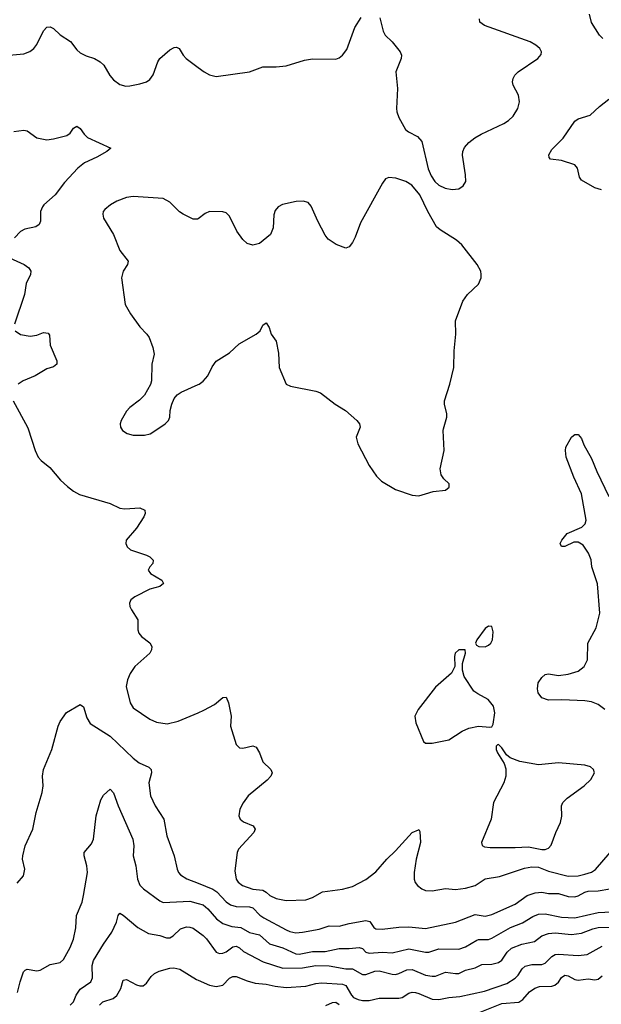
# Model space of a CAD drawing. Header units: inches. Extents: x 884691 to 1028259, y 526745 to 653629.
# Tile 14 of 241: x 938926 to 942429, y 536535 to 542464. Entities that reach past the tile are written whole.
import ezdxf

# ---------------------------------------------------------------- set-up
doc = ezdxf.new("R2010")
doc.units = ezdxf.units.IN
doc.header["$MEASUREMENT"] = 0
for name, color, linetype in [('A9533', 7, 'Continuous'), ('A9534', 7, 'Continuous'), ('A9543', 7, 'Continuous'), ('A9544', 7, 'Continuous')]:
    doc.layers.add(name, color=color, linetype=linetype)

msp = doc.modelspace()

# ---------------------------------------------------------------- linework, layer by layer
at = {"layer": 'A9533', "color": 6}
for points, elevation in [([(938976.8, 540000), (939018.7, 539870), (939037.5, 539830), (939054.5, 539810), (939107.1, 539767.1), (939172, 539692), (939213.1, 539653.1), (939250, 539624.8), (939285.6, 539605.6), (939470.6, 539550.6), (939530, 539521.9), (939559.2, 539519.2), (939650, 539524.3), (939679, 539510), (939681.9, 539490), (939673.9, 539470), (939630, 539403.4), (939567.3, 539330), (939564.5, 539310), (939572.4, 539290), (939593, 539273), (939690, 539239.5), (939709, 539230), (939729, 539210), (939727.4, 539190), (939708.9, 539170), (939700.2, 539150), (939714.3, 539130), (939782.6, 539090), (939792.5, 539070), (939770, 539050.8), (939710, 539035.3), (939620.2, 538990), (939595.5, 538970), (939586.7, 538950), (939589.4, 538930), (939599.4, 538910), (939638.2, 538850), (939638, 538790), (939643.2, 538770), (939659.3, 538750), (939710, 538711.5), (939720.8, 538690), (939719.7, 538670), (939709.6, 538650), (939619.4, 538570), (939591.7, 538528.3), (939575.2, 538490), (939568.1, 538450), (939591.9, 538350), (939610, 538321.6), (939710, 538251.9), (939750, 538233.9), (939815, 538225), (939880.3, 538239.7), (940000, 538291)], 3100), ([(939539.1, 540000), (939545.5, 539990), (939572.4, 539972.4), (939610, 539962.8), (939677.6, 539962.4), (939712.7, 539970), (939757.3, 540000)], 3200), ([(938910, 537265.8), (938949.8, 537310), (938957.8, 537350), (938943.6, 537410), (938944.1, 537430), (938958.3, 537490), (939004.3, 537590), (939025.8, 537690), (939060.9, 537810), (939068.1, 537850), (939063.4, 537910), (939068.6, 537950), (939120.1, 538070), (939157.6, 538210), (939170, 538238.1), (939206.9, 538293.1), (939290, 538340.5), (939310, 538327.2), (939330, 538260.1), (939350, 538227.2), (939470, 538149.2), (939610, 538018.5), (939646.3, 537990), (939703.7, 537963.8), (939718.7, 537950), (939720.3, 537930), (939704.6, 537870), (939714.3, 537790), (939740.9, 537730), (939794.2, 537650), (939812.9, 537550), (939856.8, 537430), (939873.5, 537350), (939881.6, 537330), (939894.3, 537314.3), (939932, 537292), (940000, 537265)], 3000), ([(938913.4, 536606.6), (938928.9, 536670), (938949.3, 536730.7), (938958.4, 536741.6), (938970, 536747.4), (939030, 536736.4), (939050, 536741), (939110, 536774.7), (939170, 536787.9), (939190, 536805), (939230, 536877.8), (939250, 536928.7), (939263.8, 536996.2), (939268.8, 537070), (939302.4, 537150), (939310.9, 537190.9), (939335, 537330), (939331.1, 537370), (939313.4, 537430), (939313.8, 537450), (939357.5, 537502.5), (939370.2, 537529.8), (939386.2, 537670), (939414, 537765.9), (939430, 537794.6), (939470, 537830.3), (939490, 537808.7), (939519.1, 537730), (939607.5, 537530), (939613.5, 537490), (939609.3, 537430), (939626.2, 537370), (939635.2, 537290), (939650, 537253.8), (939671.7, 537230), (939770, 537158.6), (939790, 537149.1), (939950, 537156), (940000, 537142.3)], 2900), ([(939230, 536531.3), (939249.1, 536550.9), (939265.6, 536590), (939290, 536626.5), (939354.1, 536670), (939364.6, 536695.4), (939363, 536770), (939370, 536798.3), (939430, 536897.1), (939480.5, 536970), (939509.2, 537030), (939518.3, 537070), (939530, 537083.5), (939550, 537072.8), (939637.6, 536997.6), (939702, 536962), (939769.5, 536949.5), (939810, 536935.7), (939830, 536936.4), (939850, 536947.2), (939893.4, 536990), (939930, 537002.1), (939950, 537000.8), (939970, 536993.7), (940000, 536971.7)], 2800), ([(939405.6, 536530), (939427.5, 536550), (939489.2, 536570.8), (939511.6, 536588.4), (939534.3, 536630), (939550, 536681), (939570, 536685.8), (939630, 536652.8), (939650, 536646.3), (939670, 536647.2), (939690, 536661.9), (939717.7, 536702.3), (939738.3, 536721.7), (939765.1, 536734.9), (939830, 536753.9), (939854.7, 536754.7), (939890, 536746.7), (939990, 536684.5), (940000, 536680.3)], 2700)]:
    msp.add_lwpolyline(points, dxfattribs=dict(at, elevation=elevation))
at = {"layer": 'A9534', "color": 6}
for points, elevation in [([(938730, 542239), (938950, 542259.5), (938987.2, 542272.8), (939010.3, 542289.7), (939030, 542315.6), (939070, 542398), (939090, 542419), (939110, 542421.6), (939130, 542410.1), (939170, 542373), (939232.9, 542332.9), (939270, 542282.8), (939290, 542264.8), (939326.2, 542246.2), (939377.4, 542230), (939410.9, 542210.9), (939433.2, 542190), (939468.7, 542128.7), (939490, 542102.9), (939530, 542073.8), (939564.8, 542064.8), (939590, 542065.3), (939650, 542077), (939689.6, 542090), (939710, 542104.5), (939730, 542132), (939757.3, 542210), (939769.9, 542230), (939830, 542282.7), (939857.1, 542297.1), (939870, 542298.7), (939885.7, 542290), (939909.8, 542249.8), (939928.3, 542230), (940000, 542177.1)], 3200), ([(938890, 541791.8), (938950, 541798.9), (938970, 541795.2), (939030, 541752.4), (939090, 541741.2), (939130, 541746.3), (939210, 541766.7), (939230, 541781.6), (939250, 541811.5), (939270, 541822.9), (939290, 541809.2), (939314.9, 541774.9), (939335.2, 541755.2), (939475.6, 541690), (939450.2, 541670), (939390, 541636.8), (939316.8, 541603.2), (939276.1, 541570), (939195.3, 541484.7), (939140.5, 541410), (939071.9, 541350), (939062.8, 541337.2), (939050.8, 541310), (939050.8, 541250), (939043.3, 541230), (939024.1, 541215.9), (938957.5, 541202.5), (938930, 541189.5), (938895, 541150)], 3100), ([(940000, 541265.7), (939996.7, 541263.3), (939970, 541264), (939910, 541292.2), (939888.2, 541308.2), (939830, 541366.2), (939790, 541387.9), (939610, 541399.2), (939570, 541392.8), (939510, 541370.7), (939473.7, 541350), (939438.7, 541321.3), (939429, 541310), (939426.1, 541293.9), (939430.2, 541270), (939490.1, 541170.1), (939530, 541075.3), (939578.9, 541010), (939576.1, 540990), (939550.1, 540949.9), (939538.2, 540910), (939560.5, 540750), (939593, 540693), (939650, 540615), (939692.2, 540570), (939704.7, 540550), (939728.2, 540490), (939735.2, 540450), (939722.3, 540390), (939719.5, 540290), (939713.1, 540266.9), (939677.4, 540202.6), (939647.4, 540172.6), (939590, 540129.5), (939570, 540106), (939536.4, 540050), (939530.4, 540030), (939532.7, 540010), (939539.1, 540000)], 3200), ([(938863.6, 541030), (938952.6, 540990), (938981.7, 540970), (938993.6, 540950), (938990.1, 540930), (938964.4, 540875.6), (938954, 540810), (938893.8, 540630)], 3100), ([(938899, 540590), (938930, 540569.4), (938990, 540558.9), (939030, 540564.6), (939070, 540581.4), (939097, 540577), (939105, 540565), (939110, 540504), (939148.9, 540410), (939150.1, 540390), (939130, 540372.9), (939090, 540362.3), (939019.6, 540320.4), (938946.1, 540290), (938917.4, 540270)], 3100), ([(939757.3, 540000), (939802, 540030), (939822.4, 540050), (939829.7, 540070), (939831.3, 540110), (939841.3, 540150), (939857, 540183), (939874.6, 540205.4), (939898.2, 540221.8), (940000, 540267.1)], 3200), ([(938886.4, 540170), (938973.6, 540010), (938976.8, 540000)], 3100)]:
    msp.add_lwpolyline(points, dxfattribs=dict(at, elevation=elevation))
at = {"layer": 'A9543', "color": 6}
for points, elevation in [([(940972.8, 540000), (940952, 539950), (940962, 539910), (941030, 539779.1), (941075.8, 539715.8), (941105.3, 539685.3), (941190, 539634.7), (941290, 539600.8), (941330, 539596.5), (941370, 539609.1), (941416.9, 539623.1), (941489.7, 539630.3), (941513, 539650), (941512.8, 539670), (941480.3, 539700.4), (941464.2, 539724.2), (941459.1, 539759.1), (941481.5, 539870), (941475.4, 539990), (941478.2, 540000)], 3200), ([(942450, 538310.9), (942410, 538340.2), (942370, 538357.1), (942330, 538363.5), (942190.7, 538369.3), (942110, 538366.8), (942070, 538380.8), (942048.8, 538410), (942044.4, 538435.6), (942049.4, 538470.6), (942070, 538503.7), (942090, 538522.1), (942110, 538525.4), (942170, 538516.3), (942230, 538523.1), (942290, 538540.5), (942325.8, 538570), (942346, 538610), (942348.4, 538710), (942398.6, 538801.4), (942419.6, 538890), (942406.3, 539066.3), (942371.5, 539170), (942367.3, 539212.7), (942352.2, 539252.2), (942320, 539300), (942290, 539318.6), (942262.6, 539317.4), (942210, 539291.4), (942190, 539292.5), (942180.2, 539310), (942190.5, 539330), (942222.8, 539370), (942312.1, 539407.9), (942331.7, 539428.3), (942338.4, 539450), (942309.3, 539609.3), (942262.7, 539710), (942217.3, 539830), (942212.8, 539870), (942215.5, 539890), (942250, 539950.2), (942260.3, 539959.7), (942270, 539966), (942290, 539965.9), (942310, 539942.8), (942324, 539904), (942370, 539822), (942402.8, 539742.8), (942474, 539594)], 3100), ([(940000, 538291), (940034.3, 538305.7), (940098.5, 538341.4), (940150, 538383.2), (940170, 538383.9), (940184, 538350), (940198.7, 538270), (940196.1, 538210), (940230, 538100.3), (940250, 538079.2), (940270, 538077.4), (940330, 538091.9), (940350, 538083), (940369.6, 538050), (940390, 537995.2), (940439.3, 537950), (940445.5, 537930), (940437.8, 537910), (940415.7, 537884.3), (940301, 537790), (940271.4, 537748.6), (940251.5, 537710), (940245.9, 537670), (940253.2, 537650), (940274.5, 537634.5), (940331.3, 537610), (940344.6, 537590), (940335.1, 537570), (940243.8, 537470), (940234.7, 537450), (940220.7, 537339.3), (940230.6, 537290), (940241.6, 537270), (940267.5, 537250), (940330, 537229.5), (940390, 537222.8), (940411.2, 537211.2), (940432.8, 537190), (940470, 537172.5), (940530, 537160.7), (940650, 537164.5), (940690, 537179.3), (940750, 537213.1), (940870.6, 537229.4), (940930, 537244.5), (941010, 537287.5), (941070, 537332.5), (941136.9, 537410), (941190, 537459), (941290, 537570.4), (941326.8, 537586.8), (941330, 537587.1), (941335.9, 537575.9), (941340.7, 537510), (941314.7, 537410), (941301.8, 537330), (941302, 537290), (941308.6, 537268.6), (941322.6, 537250), (941348.7, 537230), (941370, 537220.6), (941410, 537218.1), (941490, 537233.3), (941550, 537227.5), (941610, 537234.7), (941670, 537251.8), (941730, 537291.4), (941815.2, 537304.8), (941965.2, 537354.8), (942010, 537363.5), (942050, 537361.7), (942110, 537336.8), (942230, 537306.3), (942289.8, 537310), (942330, 537319.2), (942370, 537330.3), (942393.6, 537346.4), (942481.8, 537450)], 3100), ([(940000, 537265), (940090, 537229.3), (940113.7, 537213.7), (940170, 537152.2), (940195.3, 537135.3), (940230, 537123.5), (940310, 537122.1), (940330, 537116.7), (940373, 537073), (940397.1, 537057.1), (940530, 536983.4), (940553.4, 536973.4), (940590, 536966.8), (940629.4, 536969.4), (940730, 536988.8), (940790, 537008.1), (940850, 537005.4), (940910, 537022.6), (941010, 537039.8), (941034.8, 537034.8), (941058.5, 536998.5), (941070, 536989), (941108, 536988), (941210, 537000.5), (941270, 537002), (941370, 536992.5), (941550, 537029.3), (941670, 537075.8), (941730, 537067.1), (941770, 537075.5), (941910, 537139), (941982.1, 537190), (942030, 537207.4), (942070, 537210.3), (942110, 537203.2), (942170, 537202.5), (942230, 537185), (942270, 537183.1), (942290, 537187.9), (942330, 537211.3), (942350, 537217.3), (942410, 537218.4), (942480.8, 537230)], 3000), ([(940000, 537142.3), (940030, 537134.1), (940060, 537110), (940110.9, 537050.9), (940150, 537022.4), (940203.2, 537003.2), (940257.2, 536997.2), (940310, 536968.2), (940370, 536953.8), (940430, 536899.6), (940510, 536875.1), (940590, 536838.7), (940610, 536837.3), (940690, 536853.7), (940765.8, 536854.2), (940850, 536872.4), (940910, 536871.2), (940970, 536877.9), (940990, 536871.1), (941010.1, 536850.1), (941030, 536844.2), (941110, 536850), (941170, 536845.7), (941270, 536868.7), (941370, 536848.8), (941390.1, 536849.9), (941450, 536868.9), (941570, 536868.1), (941610, 536881.7), (941678.4, 536921.6), (941690, 536925.3), (941750, 536925.2), (941770, 536933.6), (941882.3, 536997.7), (941954.5, 537025.5), (942016.2, 537063.8), (942050, 537078.2), (942090, 537079.9), (942190, 537059.4), (942270, 537056.7), (942410, 537087.9), (942530, 537094.8)], 2900), ([(940000, 536971.7), (940030, 536949.8), (940050, 536929.5), (940110, 536848.5), (940130, 536840.9), (940150, 536843.7), (940170, 536852.3), (940210, 536881.3), (940230, 536886.1), (940250, 536875), (940273.6, 536853.6), (940392, 536792), (940510, 536752.2), (940630, 536756.1), (940710, 536768.2), (940790, 536766.4), (940890, 536750), (940930, 536749.5), (940990, 536714.8), (941010, 536714.2), (941065.1, 536734.9), (941090, 536737.7), (941170, 536716.5), (941190, 536715.9), (941210, 536720.2), (941257.7, 536742.3), (941290, 536745.7), (941370, 536711.3), (941410, 536704), (941430, 536705.7), (941490, 536728.2), (941550, 536720.3), (941570, 536721.7), (941610, 536740.2), (941670, 536754.6), (941710, 536775.2), (941770, 536777.8), (941810, 536786.4), (941830, 536800.7), (941862.2, 536850), (941887.1, 536872.9), (941950, 536897), (942026.2, 536913.8), (942071.4, 536948.6), (942110, 536961.8), (942150, 536965), (942250, 536955.5), (942310, 536963.9), (942377.2, 536990), (942410, 536997.5), (942610, 536999.7)], 2800), ([(940000, 536680.3), (940070, 536650.7), (940110, 536642), (940150, 536651.6), (940190, 536691.9), (940210, 536702.5), (940230, 536703.1), (940296.5, 536676.5), (940343.6, 536663.6), (940410, 536657.3), (940464.3, 536644.3), (940530, 536636.9), (940650, 536644.6), (940710, 536660.6), (940744.4, 536664.4), (940870, 536656.7), (940890, 536649.7), (940924, 536590), (940937.1, 536577.1), (940963.7, 536563.7), (940990, 536558.4), (941030, 536558.8), (941090, 536572.7), (941210, 536571.9), (941230, 536577.3), (941270, 536601.9), (941290, 536607.7), (941310, 536607.5), (941330, 536600.8), (941410, 536566), (941450, 536564.2), (941510, 536576), (941577.5, 536582.5), (941724.5, 536615.5), (941859.1, 536660.9), (941910, 536692.7), (941928.7, 536711.3), (941953.1, 536750), (941970, 536764.8), (942010, 536775.5), (942070, 536774.6), (942090, 536783.9), (942130, 536823.2), (942150, 536834.8), (942170, 536838), (942290.1, 536829.9), (942344, 536836), (942433.8, 536886.2)], 2700), ([(941670, 536475.2), (941830, 536539.5), (941931.8, 536548.2), (941956.3, 536563.7), (941997, 536610), (942027.5, 536632.5), (942056.7, 536643.3), (942130, 536644.7), (942149.4, 536650.6), (942171, 536669), (942190, 536697.4), (942210, 536710.8), (942230, 536706.3), (942270, 536684.4), (942290, 536681.1), (942350, 536688.5), (942390, 536683.8), (942410, 536686.3), (942433, 536707)], 2600), ([(940770, 536529.2), (940810, 536545.7), (940830, 536548.3), (940850, 536534.7)], 2600)]:
    msp.add_lwpolyline(points, dxfattribs=dict(at, elevation=elevation))
at = {"layer": 'A9543', "color": 6, "elevation": 3200}
for points in [[(941750, 538811.6), (941730, 538797.6), (941679.5, 538730), (941670.5, 538710), (941677.5, 538697.5), (941690.3, 538690.3), (941730, 538688.5), (941750, 538697.3), (941762.7, 538710), (941773, 538730), (941777.3, 538777.4), (941769.5, 538809.5)], [(941570, 538669.4), (941548.2, 538650), (941544.4, 538630), (941546.4, 538570), (941526.7, 538530), (941430, 538444.1), (941325.6, 538310), (941305.4, 538270), (941311.6, 538230), (941357.6, 538117.6), (941370, 538108.7), (941410, 538108.8), (941510, 538128.9), (941590, 538179.5), (941630, 538198.8), (941690.1, 538210.1), (941756.4, 538203.6), (941770, 538206.4), (941777.7, 538222.3), (941788.1, 538290), (941779.9, 538330), (941746.5, 538370), (941684.4, 538404.4), (941661.9, 538421.9), (941601.8, 538510), (941593.3, 538546.7), (941592.3, 538587.7), (941611.6, 538650), (941609, 538669)], [(941810, 538099.5), (941802.8, 538097.2), (941794.8, 538090), (941796.4, 538070), (941803.1, 538050), (941844.6, 537984.6), (941853.3, 537953.3), (941853.4, 537910), (941841.5, 537870), (941778.7, 537750), (941766.4, 537650), (941707.4, 537510), (941710.8, 537490.8), (941724.5, 537484.5), (941759.4, 537479.4), (941910, 537479.6), (941990, 537484.6), (942070, 537467.4), (942090, 537467.7), (942110, 537475.3), (942126.8, 537493.2), (942154.2, 537570), (942183, 537630), (942190.7, 537669.3), (942189.9, 537730), (942196.9, 537750), (942222.7, 537777.3), (942326, 537850), (942366.6, 537890), (942387.5, 537930), (942381.8, 537950), (942364.6, 537964.6), (942330, 537975.3), (942170, 537989.5), (942050, 537976.6), (941937.5, 537997.5), (941879.6, 538019.6), (941858.6, 538038.6), (941830, 538080.7)]]:
    msp.add_lwpolyline(points, close=True, dxfattribs=at)
at = {"layer": 'A9544', "color": 6}
for points, elevation in [([(940000, 542177.1), (940036.9, 542150), (940070, 542131.5), (940110, 542121.4), (940309.9, 542150.1), (940390, 542179.8), (940470, 542179.8), (940530, 542187.3), (940640.4, 542219.6), (940690, 542229.3), (940830, 542225.5), (940850, 542233.8), (940869.9, 542250), (940895.9, 542284.2), (940943.8, 542416.2), (940982.9, 542477.1)], 3200), ([(941094.6, 542474.6), (941114.4, 542394.4), (941127.3, 542370), (941170, 542331.8), (941216.9, 542270), (941226.2, 542250), (941223.2, 542230), (941192.2, 542150), (941201.9, 542050), (941195.7, 541930), (941197.4, 541910), (941210, 541875.3), (941250, 541802), (941267.9, 541787.9), (941321.7, 541761.7), (941347.5, 541730), (941385.2, 541565.2), (941403.7, 541523.7), (941425.4, 541490), (941450, 541466.8), (941488.7, 541448.7), (941530, 541441.2), (941570, 541445.4), (941597.1, 541462.9), (941611.9, 541490), (941611.5, 541530), (941592, 541648), (941594.7, 541670), (941605.1, 541694.9), (941630, 541724.3), (941667.4, 541752.6), (941705, 541775), (941841.9, 541838.1), (941870, 541857), (941897, 541883), (941925.6, 541930), (941935.3, 541970), (941929.4, 542010), (941897.9, 542070), (941894.3, 542090), (941897.4, 542110), (941907.9, 542130), (941927.6, 542150), (942046.8, 542230), (942066.1, 542253.9), (942068.4, 542270), (942058.4, 542290), (942035.2, 542310), (942000.2, 542330), (941726, 542430), (941697.2, 542450), (941695.9, 542470)], 3200), ([(942437.2, 542350), (942418.1, 542370), (942370, 542446.7), (942356.9, 542497)], 3100), ([(942430, 541439.8), (942390, 541451.9), (942310, 541497), (942296.8, 541516.8), (942285.9, 541570), (942270, 541591), (942190, 541617), (942123.7, 541623.7), (942113.8, 541633.8), (942113.2, 541650), (942130, 541681.8), (942198.7, 541750), (942270, 541852.6), (942290, 541866.5), (942362, 541890), (942418, 541942), (942474.4, 541985.6)], 3100), ([(941478.2, 540000), (941498.4, 540070), (941498.2, 540090), (941483.7, 540150), (941484, 540170), (941516.9, 540270), (941540.2, 540370), (941542, 540470), (941553.2, 540570), (941551.4, 540650), (941595.1, 540770), (941623.5, 540810), (941689.3, 540870.7), (941705.8, 540910), (941706.1, 540930), (941702.4, 540950), (941681.9, 540990), (941589.1, 541109.1), (941556.8, 541136.8), (941458.4, 541198.4), (941437, 541217), (941383.9, 541310), (941335.8, 541410), (941287.2, 541467.2), (941250.8, 541490.8), (941190.3, 541510.3), (941150, 541513.4), (941130, 541506.2), (941110, 541478.9), (940978.2, 541241.8), (940946.1, 541153.9), (940930, 541122.2), (940910, 541096.9), (940890, 541088.4), (940831.1, 541110), (940783.5, 541143.5), (940766.3, 541166.3), (940721.8, 541250), (940682.3, 541342.3), (940662.5, 541362.5), (940632.2, 541372.2), (940590.2, 541369.9), (940509.3, 541350.7), (940483.4, 541336.6), (940465.1, 541314.9), (940456, 541290), (940452.2, 541210), (940436.6, 541170), (940370, 541115.7), (940330, 541105.5), (940296.3, 541116.3), (940270, 541141), (940232.9, 541190), (940190, 541281.1), (940170, 541301.4), (940150, 541308.2), (940070, 541308.3), (940043.4, 541296.6), (940000, 541265.7)], 3200), ([(940000, 540267.1), (940006.6, 540270), (940030, 540287), (940060, 540320), (940085.3, 540374.7), (940110, 540408), (940190, 540458), (940246.8, 540513.2), (940351, 540570), (940374, 540590), (940390, 540624.9), (940410, 540638.4), (940428.5, 540610), (940439.6, 540570), (940470, 540528), (940483.7, 540456.3), (940489.1, 540370), (940530.2, 540270.2), (940557.2, 540257.2), (940710, 540227.8), (940738.2, 540218.2), (940825.2, 540150), (940888.2, 540110), (940956.9, 540050), (940972.9, 540030), (940976.9, 540010), (940972.8, 540000)], 3200)]:
    msp.add_lwpolyline(points, dxfattribs=dict(at, elevation=elevation))

doc.saveas('drawing.dxf')
